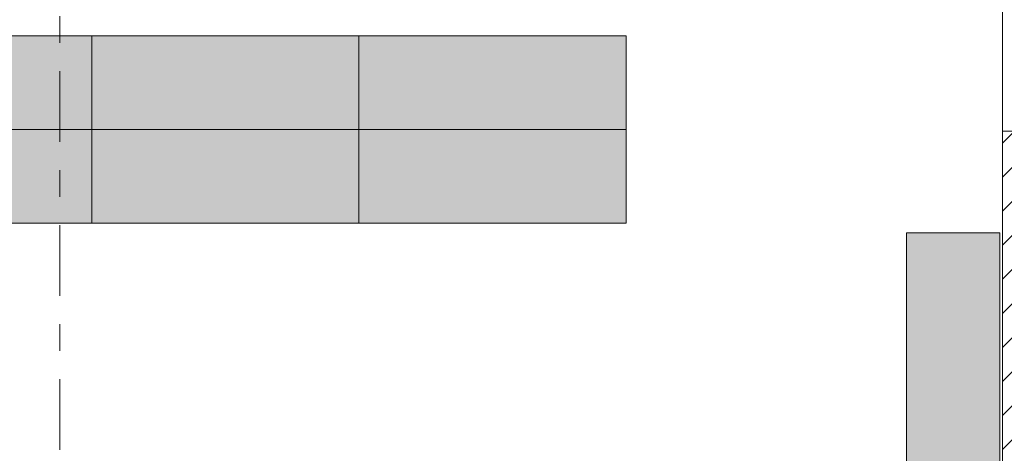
# Model space of a CAD drawing. Header units: metres. Extents: x -3.6 to 84.5, y -11 to 16.8.
# Tile 131 of 256: x 32.8 to 36.5, y 2.1 to 3.7. Entities that reach past the tile are written whole.
import ezdxf

# ---------------------------------------------------------------- set-up
doc = ezdxf.new("R2010")
doc.units = ezdxf.units.M
doc.header["$MEASUREMENT"] = 0
doc.linetypes.add('Strichlinie doppelt', pattern=[0.546806, 0.264583, -0.105833, 0.070556, -0.105833])
doc.linetypes.add('Wipeout_Contour', pattern=[1, 0, -1])
for name, color, linetype in [('451 - Universal.Achsen Raster', 7, 'Continuous'), ('605 - Struktur.Wand Innen', 7, 'Continuous'), ('701 - Einrichtung.Möbel', 7, 'Continuous')]:
    doc.layers.add(name, color=color, linetype=linetype)

msp = doc.modelspace()

# ---------------------------------------------------------------- hatches: boundary and pattern name
at = {"layer": '701 - Einrichtung.Möbel', "linetype": 'Continuous', "lineweight": 0, "true_color": 0x3a3a3a}
for points in [[(31.05, 3.6415), (31.05, 3.2915), (33.05, 3.2915), (33.05, 3.6415)], [(33.05, 3.6415), (33.05, 3.2915), (35.05, 3.2915), (35.05, 3.6415)], [(31.05, 2.9415), (33.05, 2.9415), (33.05, 3.2915), (31.05, 3.2915)], [(33.05, 2.9415), (35.05, 2.9415), (35.05, 3.2915), (33.05, 3.2915)], [(36.1, 0.905), (36.45, 0.905), (36.45, 2.905), (36.1, 2.905)]]:
    msp.add_hatch(color=250, dxfattribs=at).paths.add_polyline_path(points)

# ---------------------------------------------------------------- linework, layer by layer
at = {"layer": '451 - Universal.Achsen Raster', "color": 160, "linetype": 'Strichlinie doppelt', "lineweight": 9, "true_color": 0x3232ff}
msp.add_line((32.93, -10.585), (32.93, 16.355), dxfattribs=at)
at = {"layer": '701 - Einrichtung.Möbel', "color": 7, "linetype": 'Continuous', "lineweight": 5, "true_color": 0xebebeb}
for p in [(34.05, 3.6415), (34.05, 2.9415)]:
    msp.add_line(p, (34.05, 3.2915), dxfattribs=at)
at = {"layer": '701 - Einrichtung.Möbel', "color": 7, "linetype": 'Continuous', "lineweight": 5, "true_color": 0xebebeb, "flags": 128}
for points in [[(31.05, 3.6415), (33.05, 3.6415), (33.05, 3.2915), (31.05, 3.2915)], [(33.05, 3.6415), (35.05, 3.6415), (35.05, 3.2915), (33.05, 3.2915)], [(31.05, 2.9415), (33.05, 2.9415), (33.05, 3.2915), (31.05, 3.2915)], [(33.05, 2.9415), (35.05, 2.9415), (35.05, 3.2915), (33.05, 3.2915)], [(36.1, 0.905), (36.1, 2.905), (36.45, 2.905), (36.45, 0.905)]]:
    msp.add_lwpolyline(points, close=True, dxfattribs=at)

# ---------------------------------------------------------------- next in the draw order: wipeouts: each hides what was drawn before it
at = {"color": 254, "linetype": 'Wipeout_Contour', "lineweight": 0, "ltscale": 146.437849}
msp.add_wipeout([(36.6, 3.285), (36.46, 3.285), (36.46, 0.7), (36.6, 0.7)], dxfattribs=at).dxf.layer = '605 - Struktur.Wand Innen'

# ---------------------------------------------------------------- next in the draw order: hatches: boundary and pattern name
at = {"layer": '605 - Struktur.Wand Innen', "linetype": 'Continuous', "lineweight": 0, "true_color": 0x000000}
h = msp.add_hatch(dxfattribs=at)
h.set_pattern_fill('MW_Ziegel_0001', color=18, style=0, pattern_type=2)
h.set_pattern_definition([(45, (0, 0), (-0.0636396, 0.0636396), [])])
h.paths.add_polyline_path([(36.6, 3.285), (36.46, 3.285), (36.46, 0.7), (36.6, 0.7)])

# ---------------------------------------------------------------- next in the draw order: linework, layer by layer
at = {"layer": '605 - Struktur.Wand Innen', "color": 7, "linetype": 'Continuous', "lineweight": 13}
msp.add_line((36.46, 4.295), (36.46, 3.285), dxfattribs=at)
at = {"layer": '605 - Struktur.Wand Innen', "color": 7, "linetype": 'Continuous', "lineweight": 18}
msp.add_line((36.6, 3.285), (36.46, 3.285), dxfattribs=at)
at = {"layer": '605 - Struktur.Wand Innen', "color": 7, "linetype": 'Continuous', "lineweight": 18, "flags": 128}
msp.add_lwpolyline([(36.46, 3.285), (36.46, 0.7)], dxfattribs=at)

doc.saveas('drawing.dxf')
